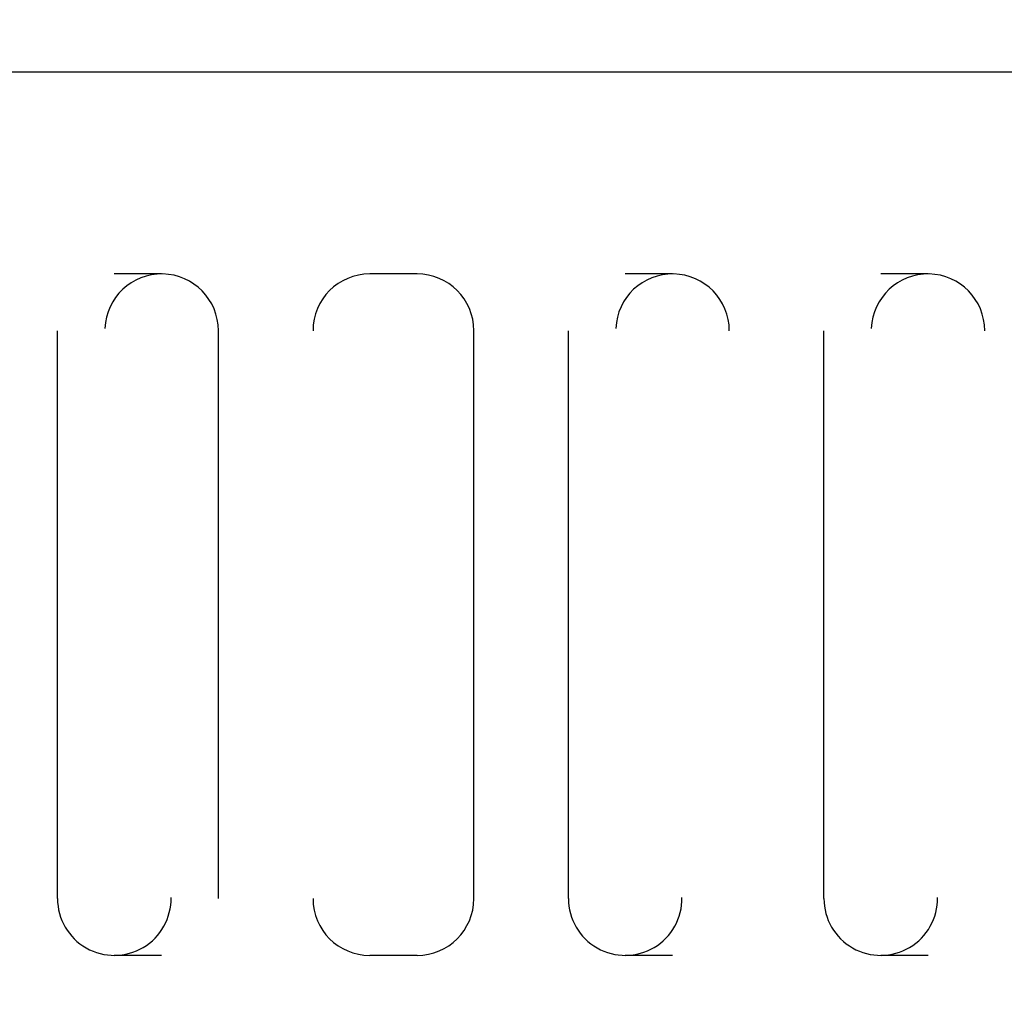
# Model space of a CAD drawing. Header units: feet. Extents: x 6 to 191, y 4 to 30.
# Tile 7 of 42: x 11.985 to 12.527, y 21.755 to 22.296. Entities that reach past the tile are written whole.
import ezdxf

# ---------------------------------------------------------------- set-up
doc = ezdxf.new("R2010")
doc.units = ezdxf.units.FT
doc.header["$MEASUREMENT"] = 0
doc.layers.add('DETAIL-HATCH-PATT', color=247, linetype='Continuous')
doc.layers.add('Hatch', color=7, linetype='Continuous')

msp = doc.modelspace()

# ---------------------------------------------------------------- hatches: boundary and pattern name
at = {"layer": 'DETAIL-HATCH-PATT', "linetype": 'Continuous'}
h = msp.add_hatch(dxfattribs=at)
h.set_pattern_fill('AR-CONC', color=256, scale=0.025)
h.set_pattern_definition([(50, (-176.46453, 3.377), (0.17931505, -0.01568803), [0.01875, -0.20625]), (355, (-176.46453, 3.377), (-0.03468783, 0.18804803), [0.015, -0.165]), (100.45144, (-176.44959, 3.3757), (0.14462721, 0.17236), [0.01593505, -0.17528553]), (46.1842, (-176.46453, 3.427), (0.26681033, -0.04137982), [0.028125, -0.309375]), (96.63564, (-176.4423, 3.42356), (0.2336655, 0.24352965), [0.0239026, -0.26292844]), (351.18416, (-176.46453, 3.427), (0.2336655, 0.24352965), [0.0225, -0.2475]), (21, (-176.43953, 3.4145), (0.14922676, -0.10065472), [0.01875, -0.20625]), (326, (-176.43953, 3.4145), (0.06082883, 0.18128751), [0.015, -0.165]), (71.45144, (-176.4271, 3.40612), (0.2100556, 0.08063279), [0.01593505, -0.17528553]), (37.5, (-176.46453, 3.377004), (0.003039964, 0.083223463), [0, -0.163, 0, -0.1675, 0, -0.165625]), (7.5, (-176.46453, 3.377), (0.065767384, 0.09860293), [0, -0.0955, 0, -0.15925, 0, -0.063125]), (327.5, (-176.52028, 3.377004), (0.13345561, -0.005638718), [0, -0.0625, 0, -0.195, 0, -0.25875]), (317.5, (-176.54528, 3.377), (0.14579654, 0.025026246), [0, -0.08125, 0, -0.1295, 0, -0.18375])])
edge = h.paths.add_edge_path()
edge.add_line((14.6828, 23.23787), (10.6828, 23.23787))
edge.add_line((10.6828, 23.23787), (10.6828, 22.80237))
edge.add_line((10.6828, 22.80237), (10.89027, 22.80237))
edge.add_line((10.89027, 22.80237), (10.89027, 22.82331))
edge.add_arc((11.09764, 22.82331), 0.20737, 90.4874, 180, ccw=False)
edge.add_line((11.09588, 23.03068), (14.26443, 23.03068))
edge.add_arc((14.26531, 22.82066), 0.21002, 0.7235, 90.239, ccw=False)
edge.add_line((14.47531, 22.82331), (14.47531, 22.80237))
edge.add_line((14.47531, 22.80237), (14.6828, 22.80237))
edge.add_line((14.6828, 22.80237), (14.6828, 23.23787))
edge = h.paths.add_edge_path()
edge.add_line((14.09947, 20.44734), (14.1828, 20.23787))
edge.add_line((14.1828, 20.23787), (14.6828, 20.23787))
edge.add_line((14.6828, 20.23787), (14.6828, 20.67635))
edge.add_line((14.6828, 20.67635), (14.47531, 20.67635))
edge.add_line((14.47531, 20.67635), (14.47531, 20.66438))
edge.add_arc((14.26222, 20.66043), 0.21312, -88.9352, 1.0619, ccw=False)
edge.add_line((14.26618, 20.44734), (14.09947, 20.44734))
edge = h.paths.add_edge_path()
edge.add_line((11.1828, 20.23787), (11.26613, 20.44734))
edge.add_line((11.26613, 20.44734), (11.10734, 20.44734))
edge.add_arc((11.10337, 20.66044), 0.21314, 181.0668, 271.0668, ccw=False)
edge.add_line((10.89027, 20.65648), (10.89027, 20.67565))
edge.add_line((10.89027, 20.67565), (10.6828, 20.67565))
edge.add_line((10.6828, 20.67565), (10.6828, 20.23787))
edge.add_line((10.6828, 20.23787), (11.1828, 20.23787))

# ---------------------------------------------------------------- linework, layer by layer
at = {"layer": 'Hatch'}
for p, q in [((11.15154, 22.26701), (14.21404, 22.26701)), ((12.063, 22.1558), (12.03696, 22.1558)), ((12.20363, 22.1558), (12.17759, 22.1558)), ((12.34425, 22.1558), (12.31821, 22.1558)), ((12.48488, 22.1558), (12.45884, 22.1558)), ((12.00571, 21.81205), (12.00571, 22.12455)), ((12.09425, 21.81205), (12.09425, 22.12455)), ((12.23488, 21.81205), (12.23488, 22.12455)), ((12.28696, 21.81205), (12.28696, 22.12455)), ((12.42759, 21.81205), (12.42759, 22.12455)), ((12.063, 21.7808), (12.03696, 21.7808)), ((12.20363, 21.7808), (12.17759, 21.7808)), ((12.34425, 21.7808), (12.31821, 21.7808)), ((12.48488, 21.7808), (12.45884, 21.7808))]:
    msp.add_line(p, q, dxfattribs=at)
for centre, start, end in [((12.063, 22.12455), 0, 177.6169), ((12.17759, 22.12455), 90, 180), ((12.20363, 22.12455), 0, 90), ((12.34425, 22.12455), 0, 177.6169), ((12.48488, 22.12455), 0, 177.6169), ((12.03696, 21.81205), 180, 0.9634), ((12.17759, 21.81205), 180, 270), ((12.20363, 21.81205), 270, 0), ((12.31821, 21.81205), 180, 0.9634), ((12.45884, 21.81205), 180, 0.9634)]:
    msp.add_arc(centre, 0.03125, start, end, dxfattribs=at)

doc.saveas('drawing.dxf')
